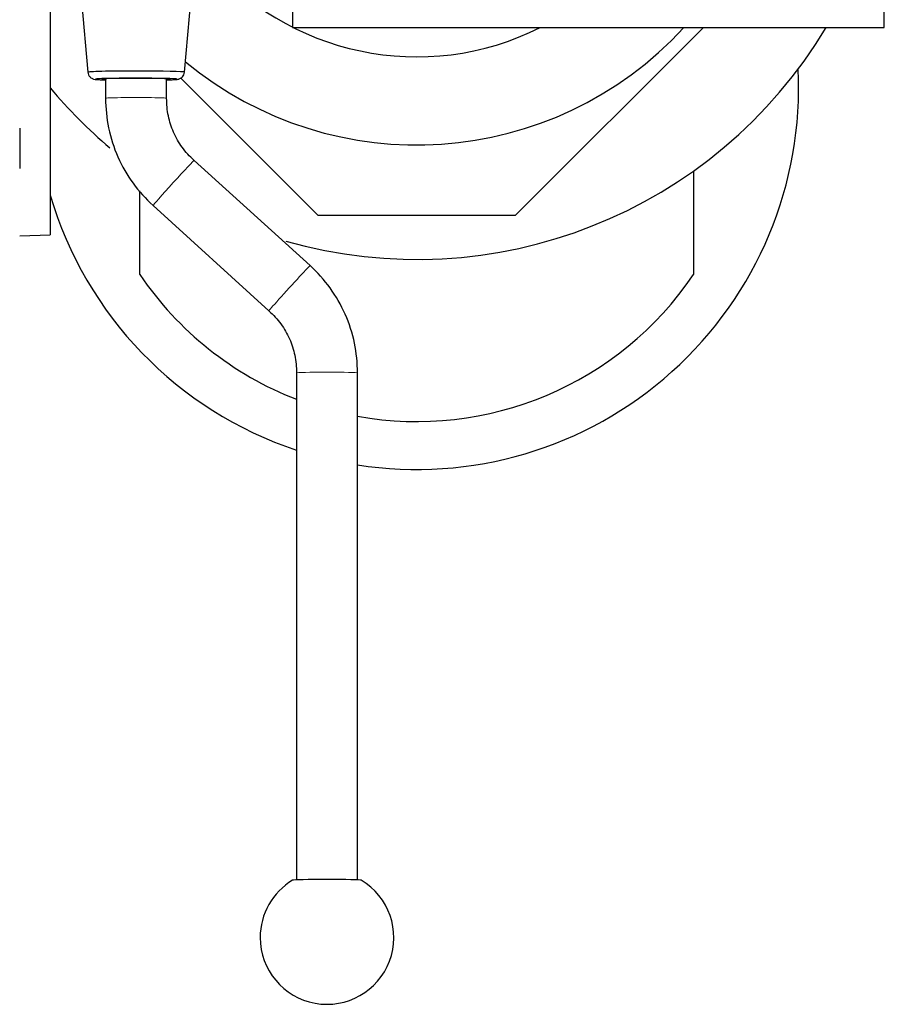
# Model space of a CAD drawing. Header units: inches. Extents: x 0 to 20790, y -12 to 14700.
# Tile 59 of 256: x 7812 to 8039, y 4290 to 4548. Entities that reach past the tile are written whole.
import ezdxf

# ---------------------------------------------------------------- set-up
doc = ezdxf.new("R2010")
doc.units = ezdxf.units.IN
doc.layers.add('1', color=7, linetype='Continuous', true_color=0xffffff)

msp = doc.modelspace()

# ---------------------------------------------------------------- linework, layer by layer
at = {"layer": '1', "color": 2, "linetype": 'Continuous', "lineweight": 25}
for p, q in [((7883.911, 4844.787), (7883.911, 4545.587)), ((8038.911, 4545.587), (8038.911, 4844.787)), ((7855.574, 4533.842), (7858.271, 4564.113)), ((7820.411, 4556.528), (7820.411, 4491.266)), ((7828.58, 4552.573), (7830.249, 4533.842)), ((7883.911, 4545.587), (8038.911, 4545.587)), ((7991.511, 4545.587), (7942.211, 4496.287)), ((7855.574, 4533.842), (7855.574, 4533.843)), ((7834.911, 4532.122), (7834.911, 4527.023)), ((7850.911, 4527.023), (7850.911, 4532.122)), ((7890.611, 4496.287), (7854.595, 4532.303)), ((7812.411, 4519.213), (7812.411, 4508.587)), ((7888.474, 4483.153), (7858.111, 4510.752)), ((7988.911, 4507.96), (7988.911, 4480.797)), ((7843.911, 4480.797), (7843.911, 4502.744)), ((7847.349, 4498.912), (7877.712, 4471.313)), ((7942.211, 4496.287), (7890.611, 4496.287)), ((7812.411, 4490.987), (7820.411, 4491.266)), ((7884.911, 4455.042), (7884.911, 4322.184)), ((7900.911, 4322.184), (7900.911, 4455.042))]:
    msp.add_line(p, q, dxfattribs=at)
for centre, radius, start, end in [((7916.411, 4609.787), 71.906, 219.54375, 296.76938), ((7916.411, 4609.787), 95, 230.3775, 317.48625), ((7916.411, 4609.787), 125, 254.08125, 329.09625), ((7916.411, 4529.787), 100.045, 261.09, 2.80688), ((7916.411, 4609.787), 125, 219.83062, 229.995), ((7916.411, 4529.787), 100.045, 196.35188, 251.65125), ((7916.411, 4529.787), 87.5, 214.04773, 248.90075), ((7916.411, 4529.787), 87.5, 259.79745, 325.95227), ((7892.911, 4307.078), 17.5, 180, 59.07893), ((7892.911, 4307.078), 17.5, 120.92107, 180)]:
    msp.add_arc(centre, radius, start, end, dxfattribs=at)
for centre, major_axis, ratio, start_param, end_param in [((7842.911, 4533.843), (12.662, 0), 0.0244322, 1.5707963, 3.1438507), ((7842.911, 4533.843), (12.662, 0), 0.0244322, 0, 1.5707963), ((7842.911, 4532.021), (10.67, 0), 0.0244322, 1.5707963, 3.864748), ((7842.911, 4532.021), (9, 0), 0.0244322, 1.5707963, 3.6175439), ((7842.911, 4532.021), (10.67, 0), 0.0244322, 0, 1.5707963), ((7842.911, 4532.021), (9, 0), 0.0244322, 0, 1.5707963), ((7842.911, 4532.021), (9, 0), 0.0244322, 5.807234, 6.2831853), ((7842.911, 4532.021), (10.67, 0), 0.0244322, 5.5600299, 6.2831853), ((7892.911, 4322.082), (-9, 0), 0.024478, 3.1825315, 6.2422464)]:
    msp.add_ellipse(centre, major_axis=major_axis, ratio=ratio, start_param=start_param, end_param=end_param, dxfattribs=at)
at = {"layer": '1', "color": 110, "linetype": 'Continuous', "lineweight": 13}
for centre, major_axis, ratio, start_param, end_param in [((7842.911, 4527.023), (-8, 0), 0.0244322, 3.1410034, 6.2827926), ((7852.73, 4504.832), (-5.381, -5.92), 0.0153375, 3.1415927, 6.2831853), ((7883.093, 4477.233), (-5.381, -5.92), 0.0153375, 3.1402182, 6.2831853), ((7892.911, 4455.042), (-8, 0), 0.024478, 3.141694, 6.2831853)]:
    msp.add_ellipse(centre, major_axis=major_axis, ratio=ratio, start_param=start_param, end_param=end_param, dxfattribs=at)
at = {"layer": '1', "color": 2, "linetype": 'Continuous', "lineweight": 25}
for points, knots in [([(7830.249, 4533.842), (7830.277, 4533.595), (7830.405, 4533.13), (7830.817, 4532.577), (7831.266, 4532.254), (7831.629, 4532.098), (7832.135, 4531.962), (7832.37, 4531.967), (7833.175, 4531.903), (7833.872, 4531.876), (7834.23, 4531.865)], [0, 0, 0, 0, 0.0822887, 0.1693819, 0.2325583, 0.2794065, 0.3304685, 0.5539727, 0.795246, 1, 1, 1, 1]), ([(7850.933, 4531.846), (7851.372, 4531.859), (7852.191, 4531.886), (7853.062, 4531.924), (7853.627, 4531.986), (7853.852, 4531.989), (7854.364, 4532.162), (7854.706, 4532.352), (7855.087, 4532.674), (7855.435, 4533.183), (7855.549, 4533.609), (7855.574, 4533.842)], [0, 0, 0, 0, 0.1990151, 0.4115496, 0.5900063, 0.7273248, 0.7741358, 0.8123934, 0.8618364, 0.9302838, 1, 1, 1, 1]), ([(7834.911, 4527.023), (7834.917, 4524.371), (7835.454, 4519.151), (7837.851, 4511.517), (7841.887, 4504.608), (7845.39, 4500.699), (7847.349, 4498.912)], [0, 0, 0, 0, 0.2478525, 0.4999849, 0.7521667, 1, 1, 1, 1]), ([(7858.111, 4510.752), (7856.933, 4511.8), (7854.887, 4514.052), (7852.581, 4518.034), (7851.186, 4522.418), (7850.895, 4525.447), (7850.911, 4527.023)], [0, 0, 0, 0, 0.2538165, 0.4999715, 0.7462164, 1, 1, 1, 1]), ([(7900.911, 4455.042), (7900.907, 4457.694), (7900.37, 4462.915), (7897.971, 4470.548), (7893.935, 4477.456), (7890.433, 4481.366), (7888.474, 4483.153)], [0, 0, 0, 0, 0.2478395, 0.5000236, 0.7521537, 1, 1, 1, 1]), ([(7877.712, 4471.313), (7878.889, 4470.265), (7880.935, 4468.012), (7883.242, 4464.031), (7884.638, 4459.647), (7884.928, 4456.619), (7884.911, 4455.042)], [0, 0, 0, 0, 0.2537942, 0.5000431, 0.7461941, 1, 1, 1, 1])]:
    msp.add_open_spline(points, degree=3, knots=knots, dxfattribs=at)

doc.saveas('drawing.dxf')
